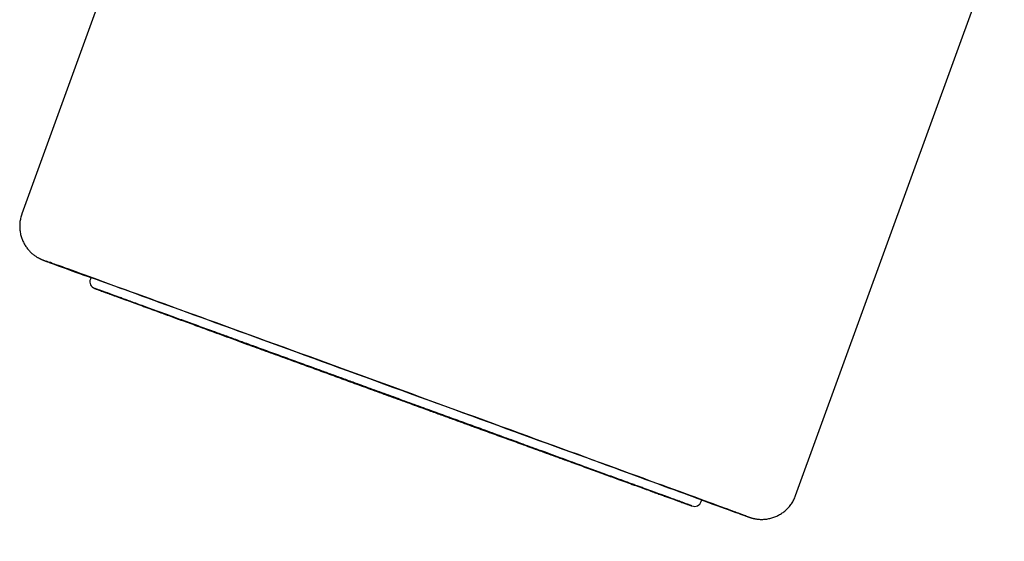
# Model space of a CAD drawing. Header units: millimetres. Extents: x 8 to 761, y 12 to 869.
# Tile 16 of 34: x 28 to 55, y 753 to 768. Entities that reach past the tile are written whole.
import ezdxf

# ---------------------------------------------------------------- set-up
doc = ezdxf.new("R2010")
doc.units = ezdxf.units.MM

msp = doc.modelspace()

# ---------------------------------------------------------------- linework, layer by layer
at = {"color": 7, "linetype": 'Continuous', "lineweight": 30}
for p, q in [((33.046, 777.577), (27.575, 762.542)), ((49, 754.745), (54.472, 769.781)), ((29.489, 760.784), (29.471, 760.734)), ((33.163, 759.183), (33.162, 759.178)), ((35.982, 758.156), (35.981, 758.153)), ((39.74, 756.785), (39.741, 756.788)), ((42.559, 755.759), (42.561, 755.764)), ((46.386, 754.579), (46.404, 754.629))]:
    msp.add_line(p, q, dxfattribs=at)
at = {"color": 7, "linetype": 'Continuous', "lineweight": 30, "flags": 128}
for points in [[(47.63, 754.181), (47.62, 754.185), (47.58, 754.199), (47.534, 754.216), (47.481, 754.236), (47.422, 754.258), (47.356, 754.282), (47.284, 754.308), (47.205, 754.337), (47.12, 754.368), (47.029, 754.402), (46.931, 754.437), (46.827, 754.475), (46.718, 754.515), (46.602, 754.558), (46.48, 754.602), (46.353, 754.649), (46.219, 754.698), (46.08, 754.748), (45.936, 754.801), (45.786, 754.856), (45.63, 754.913), (45.469, 754.971), (45.304, 755.032), (45.133, 755.094), (44.957, 755.158), (44.776, 755.224), (44.591, 755.292), (44.401, 755.361), (44.207, 755.432), (44.008, 755.504), (43.805, 755.578), (43.599, 755.653), (43.388, 755.73), (43.174, 755.808), (42.956, 755.888), (42.734, 755.968), (42.51, 756.05), (42.282, 756.133), (42.051, 756.217), (41.818, 756.302), (41.581, 756.388), (41.343, 756.475), (41.102, 756.563), (40.858, 756.652), (40.613, 756.741), (40.366, 756.831), (40.117, 756.921), (39.867, 757.012), (39.616, 757.104), (39.363, 757.196), (39.11, 757.288), (38.855, 757.381), (38.6, 757.474), (38.345, 757.567), (38.089, 757.66), (37.833, 757.753), (37.577, 757.846), (37.322, 757.939), (37.067, 758.032), (36.812, 758.124), (36.558, 758.217), (36.306, 758.309), (36.054, 758.4), (35.804, 758.491), (35.555, 758.582), (35.308, 758.672), (35.062, 758.761), (34.819, 758.849), (34.577, 758.937), (34.338, 759.024), (34.102, 759.11), (33.868, 759.195), (33.637, 759.279), (33.409, 759.362), (33.184, 759.444), (32.962, 759.524), (32.744, 759.604), (32.529, 759.682), (32.318, 759.758), (32.11, 759.834), (31.907, 759.907), (31.708, 759.98), (31.513, 760.05), (31.323, 760.12), (31.137, 760.187), (30.956, 760.253), (30.779, 760.317), (30.608, 760.379), (30.441, 760.44), (30.28, 760.498), (30.124, 760.555), (29.973, 760.609), (29.828, 760.662), (29.688, 760.713), (29.554, 760.761), (29.426, 760.808), (29.304, 760.852), (29.187, 760.894), (29.077, 760.934), (28.972, 760.972), (28.874, 761.008), (28.782, 761.041), (28.696, 761.072), (28.617, 761.101), (28.544, 761.127), (28.477, 761.151), (28.417, 761.173), (28.363, 761.192), (28.316, 761.209), (28.276, 761.223), (28.245, 761.234)], [(28.328, 761.202), (28.357, 761.191), (28.41, 761.172), (28.47, 761.15), (28.535, 761.126), (28.608, 761.099), (28.686, 761.07), (28.771, 761.039), (28.863, 761.006), (28.96, 760.97), (29.064, 760.932), (29.174, 760.892), (29.29, 760.85), (29.411, 760.805), (29.487, 760.778)], [(29.487, 760.778), (29.406, 760.808), (29.306, 760.844), (29.212, 760.879), (29.124, 760.911), (29.042, 760.941), (28.967, 760.969), (28.897, 760.994), (28.834, 761.017), (28.777, 761.038), (28.726, 761.057), (28.682, 761.073), (28.644, 761.087), (28.612, 761.099), (28.587, 761.109), (28.568, 761.116), (28.555, 761.12), (28.549, 761.123), (28.549, 761.123), (28.556, 761.121), (28.57, 761.116), (28.589, 761.109), (28.615, 761.1), (28.648, 761.088), (28.687, 761.074), (28.732, 761.058), (28.783, 761.039), (28.841, 761.019), (28.905, 760.995), (28.976, 760.97), (29.052, 760.942), (29.134, 760.913), (29.223, 760.881), (29.317, 760.846), (29.418, 760.81), (29.524, 760.772), (29.636, 760.731), (29.754, 760.688), (29.877, 760.644), (30.006, 760.597), (30.14, 760.548), (30.28, 760.498), (30.425, 760.445), (30.575, 760.391), (30.73, 760.334), (30.89, 760.276), (31.055, 760.216), (31.225, 760.155), (31.399, 760.092), (31.578, 760.027), (31.761, 759.96), (31.948, 759.892), (32.139, 759.823), (32.335, 759.752), (32.534, 759.679), (32.737, 759.606), (32.944, 759.53), (33.154, 759.454), (33.367, 759.377), (33.583, 759.298), (33.803, 759.218), (34.025, 759.138), (34.25, 759.056), (34.477, 758.973), (34.707, 758.89), (34.939, 758.805), (35.173, 758.72), (35.409, 758.634), (35.647, 758.548), (35.886, 758.461), (36.127, 758.373), (36.369, 758.285), (36.612, 758.197), (36.856, 758.108), (37.1, 758.019), (37.346, 757.93), (37.591, 757.84), (37.837, 757.751), (38.083, 757.661), (38.329, 757.572), (38.575, 757.483), (38.82, 757.393), (39.065, 757.304), (39.309, 757.216), (39.552, 757.127), (39.793, 757.039), (40.034, 756.951), (40.273, 756.864), (40.511, 756.778), (40.746, 756.692), (40.98, 756.607), (41.212, 756.523), (41.441, 756.439), (41.669, 756.356), (41.893, 756.274), (42.115, 756.194), (42.334, 756.114), (42.55, 756.035), (42.763, 755.958), (42.973, 755.881), (43.179, 755.806), (43.381, 755.732), (43.58, 755.66), (43.775, 755.589), (43.966, 755.519), (44.153, 755.451), (44.335, 755.384), (44.513, 755.319), (44.687, 755.256), (44.856, 755.194), (45.021, 755.134), (45.18, 755.076), (45.335, 755.02), (45.484, 754.965), (45.628, 754.913), (45.767, 754.862), (45.901, 754.813), (46.029, 754.766), (46.152, 754.721), (46.269, 754.679), (46.38, 754.638), (46.486, 754.599), (46.586, 754.563), (46.679, 754.529), (46.767, 754.496), (46.849, 754.467), (46.925, 754.439), (46.994, 754.413), (47.057, 754.39), (47.114, 754.369), (47.165, 754.35), (47.21, 754.334), (47.248, 754.32), (47.279, 754.308), (47.305, 754.299), (47.324, 754.292), (47.336, 754.287), (47.342, 754.285), (47.342, 754.285), (47.335, 754.287), (47.322, 754.291), (47.302, 754.298), (47.276, 754.308), (47.244, 754.319), (47.205, 754.333), (47.159, 754.349), (47.108, 754.368), (47.05, 754.389), (46.986, 754.412), (46.916, 754.437), (46.839, 754.465), (46.757, 754.495), (46.668, 754.527), (46.574, 754.561), (46.474, 754.597), (46.402, 754.623)], [(38.161, 757.352), (37.952, 757.429), (37.743, 757.505), (37.534, 757.581), (37.325, 757.657), (37.117, 757.733), (36.909, 757.808), (36.702, 757.884), (36.495, 757.959), (36.29, 758.034), (36.085, 758.108), (35.882, 758.182), (35.68, 758.256), (35.48, 758.329), (35.281, 758.401), (35.084, 758.473), (34.889, 758.544), (34.696, 758.614), (34.505, 758.684), (34.316, 758.752), (34.13, 758.82), (33.946, 758.887), (33.765, 758.953), (33.587, 759.018), (33.412, 759.082), (33.24, 759.144), (33.071, 759.206), (32.905, 759.266), (32.743, 759.326), (32.584, 759.384), (32.429, 759.44), (32.278, 759.495), (32.13, 759.549), (31.986, 759.602), (31.847, 759.653), (31.711, 759.702), (31.58, 759.75), (31.453, 759.796), (31.33, 759.841), (31.212, 759.884), (31.098, 759.926), (30.989, 759.966), (30.885, 760.004), (30.785, 760.04), (30.691, 760.075), (30.601, 760.107), (30.516, 760.138), (30.437, 760.168), (30.362, 760.195), (30.292, 760.22), (30.228, 760.244), (30.169, 760.266), (30.115, 760.285), (30.067, 760.303), (30.024, 760.319), (29.986, 760.333), (29.953, 760.345), (29.926, 760.355), (29.905, 760.363), (29.889, 760.369), (29.878, 760.373), (29.873, 760.375), (29.873, 760.375), (29.879, 760.373), (29.89, 760.369), (29.907, 760.363), (29.929, 760.355), (29.957, 760.345), (29.99, 760.334), (30.028, 760.32), (30.072, 760.304), (30.121, 760.286), (30.176, 760.267), (30.236, 760.245), (30.3, 760.222), (30.371, 760.196), (30.446, 760.169), (30.526, 760.14), (30.612, 760.109), (30.702, 760.076), (30.797, 760.042), (30.897, 760.006), (31.002, 759.968), (31.111, 759.928), (31.226, 759.887), (31.344, 759.844), (31.468, 759.799), (31.595, 759.753), (31.727, 759.705), (31.863, 759.655), (32.003, 759.605), (32.147, 759.552), (32.295, 759.498), (32.447, 759.443), (32.603, 759.387), (32.762, 759.329), (32.925, 759.27), (33.091, 759.21), (33.26, 759.148), (33.433, 759.085), (33.608, 759.022), (33.787, 758.957), (33.968, 758.891), (34.152, 758.824), (34.339, 758.756), (34.527, 758.688), (34.719, 758.618), (34.912, 758.548), (35.107, 758.477), (35.304, 758.405), (35.503, 758.333), (35.704, 758.26), (35.906, 758.186), (36.109, 758.112), (36.314, 758.038), (36.52, 757.963), (36.726, 757.888), (36.934, 757.813), (37.142, 757.737), (37.35, 757.661), (37.559, 757.585), (37.768, 757.509), (37.977, 757.433), (38.186, 757.357), (38.395, 757.281), (38.603, 757.205), (38.811, 757.129), (39.019, 757.054), (39.225, 756.979), (39.431, 756.904), (39.635, 756.829), (39.838, 756.755), (40.04, 756.682), (40.241, 756.609), (40.44, 756.537), (40.637, 756.465), (40.832, 756.394), (41.025, 756.323), (41.216, 756.254), (41.404, 756.185), (41.59, 756.117), (41.774, 756.05), (41.955, 755.985), (42.133, 755.92), (42.308, 755.856), (42.48, 755.793), (42.649, 755.731), (42.815, 755.671), (42.977, 755.612), (43.136, 755.554), (43.291, 755.497), (43.443, 755.442), (43.59, 755.388), (43.734, 755.336), (43.874, 755.285), (44.009, 755.235), (44.141, 755.188), (44.268, 755.141), (44.39, 755.096), (44.509, 755.053), (44.622, 755.012), (44.731, 754.972), (44.835, 754.934), (44.935, 754.898), (45.03, 754.863), (45.119, 754.83), (45.204, 754.799), (45.284, 754.77), (45.358, 754.743), (45.428, 754.717), (45.492, 754.694), (45.551, 754.672), (45.605, 754.652), (45.654, 754.634), (45.697, 754.619), (45.735, 754.605), (45.767, 754.593), (45.794, 754.583), (45.815, 754.575), (45.832, 754.569), (45.842, 754.565), (45.847, 754.563), (45.847, 754.562), (45.841, 754.564), (45.83, 754.568), (45.813, 754.574), (45.791, 754.582), (45.763, 754.592), (45.73, 754.604), (45.692, 754.618), (45.648, 754.633), (45.599, 754.651), (45.545, 754.671), (45.485, 754.692), (45.42, 754.716), (45.35, 754.741), (45.275, 754.768), (45.194, 754.797), (45.109, 754.828), (45.019, 754.861), (44.923, 754.896), (44.823, 754.932), (44.718, 754.97), (44.609, 755.009), (44.495, 755.051), (44.376, 755.094), (44.253, 755.139), (44.125, 755.185), (43.993, 755.233), (43.857, 755.282), (43.717, 755.333), (43.573, 755.385), (43.425, 755.439), (43.273, 755.494), (43.117, 755.551), (42.958, 755.609), (42.796, 755.668), (42.629, 755.728), (42.46, 755.79), (42.288, 755.852), (42.112, 755.916), (41.934, 755.981), (41.752, 756.047), (41.568, 756.114), (41.382, 756.181), (41.193, 756.25), (41.002, 756.319), (40.808, 756.39), (40.613, 756.461), (40.416, 756.532), (40.217, 756.605), (40.016, 756.678), (39.814, 756.751), (39.611, 756.825), (39.406, 756.9), (39.201, 756.974), (38.994, 757.05), (38.787, 757.125), (38.579, 757.201), (38.37, 757.276), (38.161, 757.352)], [(38.037, 757.4), (37.9, 757.45), (37.763, 757.5), (37.626, 757.55), (37.489, 757.6), (37.352, 757.65), (37.216, 757.699), (37.08, 757.749), (36.945, 757.798), (36.811, 757.847), (36.677, 757.895), (36.545, 757.944), (36.414, 757.991), (36.284, 758.039), (36.155, 758.086), (36.028, 758.132), (35.902, 758.178), (35.778, 758.223), (35.656, 758.267), (35.536, 758.311), (35.417, 758.354), (35.301, 758.397), (35.187, 758.438), (35.075, 758.479), (34.966, 758.519), (34.859, 758.558), (34.755, 758.596), (34.653, 758.633), (34.554, 758.669), (34.458, 758.704), (34.365, 758.738), (34.274, 758.771), (34.187, 758.803), (34.103, 758.834), (34.022, 758.863), (33.945, 758.891), (33.87, 758.918), (33.8, 758.944), (33.732, 758.969), (33.668, 758.992), (33.608, 759.014), (33.552, 759.035), (33.499, 759.054), (33.449, 759.072), (33.404, 759.089), (33.362, 759.104), (33.325, 759.118), (33.291, 759.131), (33.261, 759.142), (33.235, 759.151), (33.212, 759.159), (33.194, 759.166), (33.18, 759.171), (33.17, 759.175), (33.164, 759.178), (33.162, 759.178), (33.163, 759.178), (33.169, 759.176), (33.179, 759.172), (33.193, 759.167), (33.211, 759.161), (33.233, 759.153), (33.258, 759.144), (33.288, 759.133), (33.322, 759.121), (33.359, 759.108), (33.401, 759.093), (33.446, 759.076), (33.495, 759.059), (33.547, 759.04), (33.604, 759.019), (33.663, 758.998), (33.727, 758.975), (33.794, 758.95), (33.865, 758.925), (33.939, 758.898), (34.016, 758.87), (34.096, 758.841), (34.18, 758.81), (34.267, 758.779), (34.357, 758.746), (34.45, 758.712), (34.546, 758.677), (34.645, 758.642), (34.746, 758.605), (34.85, 758.567), (34.957, 758.528), (35.066, 758.489), (35.178, 758.448), (35.292, 758.407), (35.408, 758.364), (35.526, 758.322), (35.646, 758.278), (35.768, 758.234), (35.892, 758.189), (36.017, 758.143), (36.145, 758.097), (36.273, 758.05), (36.403, 758.003), (36.534, 757.955), (36.666, 757.907), (36.8, 757.858), (36.934, 757.81), (37.069, 757.761), (37.205, 757.711), (37.341, 757.662), (37.477, 757.612), (37.614, 757.562), (37.752, 757.512), (37.889, 757.462), (38.026, 757.412), (38.163, 757.362), (38.3, 757.313), (38.437, 757.263), (38.573, 757.213), (38.708, 757.164), (38.843, 757.115), (38.977, 757.066), (39.11, 757.018), (39.241, 756.97), (39.372, 756.922), (39.501, 756.875), (39.629, 756.829), (39.756, 756.783), (39.881, 756.737), (40.004, 756.692), (40.125, 756.648), (40.244, 756.605), (40.362, 756.562), (40.477, 756.52), (40.59, 756.479), (40.7, 756.438), (40.808, 756.399), (40.914, 756.361), (41.017, 756.323), (41.117, 756.286), (41.215, 756.251), (41.31, 756.216), (41.401, 756.183), (41.49, 756.15), (41.576, 756.119), (41.658, 756.089), (41.737, 756.06), (41.813, 756.032), (41.886, 756.006), (41.955, 755.981), (42.02, 755.957), (42.083, 755.934), (42.141, 755.913), (42.196, 755.893), (42.247, 755.874), (42.294, 755.857), (42.338, 755.841), (42.377, 755.826), (42.413, 755.813), (42.445, 755.801), (42.473, 755.791), (42.497, 755.782), (42.517, 755.775), (42.534, 755.769), (42.546, 755.764), (42.554, 755.761), (42.558, 755.759), (42.558, 755.759), (42.555, 755.76), (42.547, 755.763), (42.535, 755.767), (42.519, 755.773), (42.499, 755.78), (42.475, 755.789), (42.448, 755.799), (42.416, 755.81), (42.38, 755.823), (42.341, 755.837), (42.298, 755.853), (42.251, 755.87), (42.2, 755.888), (42.146, 755.908), (42.087, 755.929), (42.026, 755.951), (41.96, 755.975), (41.892, 756), (41.819, 756.026), (41.744, 756.053), (41.665, 756.082), (41.583, 756.112), (41.497, 756.143), (41.409, 756.175), (41.317, 756.208), (41.223, 756.242), (41.125, 756.278), (41.025, 756.314), (40.922, 756.351), (40.817, 756.39), (40.709, 756.429), (40.599, 756.469), (40.486, 756.51), (40.371, 756.552), (40.254, 756.594), (40.135, 756.638), (40.014, 756.682), (39.891, 756.726), (39.766, 756.772), (39.64, 756.818), (39.512, 756.864), (39.383, 756.911), (39.252, 756.959), (39.12, 757.006), (38.987, 757.055), (38.854, 757.103), (38.719, 757.152), (38.584, 757.202), (38.448, 757.251), (38.311, 757.301), (38.174, 757.35), (38.037, 757.4)], [(38.03, 757.403), (37.895, 757.452), (37.76, 757.501), (37.626, 757.55), (37.491, 757.599), (37.357, 757.648), (37.223, 757.697), (37.089, 757.746), (36.957, 757.794), (36.825, 757.842), (36.694, 757.889), (36.564, 757.937), (36.436, 757.984), (36.308, 758.03), (36.182, 758.076), (36.058, 758.121), (35.935, 758.166), (35.814, 758.21), (35.694, 758.254), (35.577, 758.296), (35.462, 758.338), (35.348, 758.38), (35.237, 758.42), (35.129, 758.46), (35.023, 758.498), (34.919, 758.536), (34.818, 758.573), (34.72, 758.609), (34.624, 758.644), (34.532, 758.677), (34.442, 758.71), (34.356, 758.742), (34.272, 758.772), (34.192, 758.801), (34.115, 758.829), (34.042, 758.856), (33.972, 758.882), (33.905, 758.906), (33.842, 758.929), (33.782, 758.951), (33.726, 758.971), (33.674, 758.99), (33.626, 759.008), (33.581, 759.025), (33.541, 759.039), (33.504, 759.053), (33.471, 759.065), (33.441, 759.076), (33.416, 759.085), (33.395, 759.093), (33.378, 759.099), (33.365, 759.104), (33.356, 759.108), (33.351, 759.11), (33.35, 759.11), (33.353, 759.109), (33.36, 759.107), (33.371, 759.103), (33.386, 759.097), (33.405, 759.091), (33.428, 759.082), (33.455, 759.073), (33.486, 759.061), (33.521, 759.049), (33.56, 759.035), (33.602, 759.019), (33.649, 759.003), (33.699, 758.984), (33.753, 758.965), (33.81, 758.944), (33.872, 758.922), (33.936, 758.898), (34.005, 758.874), (34.076, 758.848), (34.152, 758.82), (34.23, 758.792), (34.312, 758.762), (34.397, 758.731), (34.485, 758.7), (34.576, 758.666), (34.67, 758.632), (34.766, 758.597), (34.866, 758.561), (34.968, 758.524), (35.073, 758.486), (35.181, 758.447), (35.29, 758.407), (35.402, 758.366), (35.517, 758.325), (35.633, 758.282), (35.751, 758.239), (35.871, 758.196), (35.993, 758.151), (36.117, 758.106), (36.242, 758.061), (36.369, 758.015), (36.497, 757.968), (36.626, 757.921), (36.757, 757.874), (36.888, 757.826), (37.02, 757.778), (37.153, 757.73), (37.287, 757.681), (37.421, 757.632), (37.555, 757.583), (37.69, 757.534), (37.825, 757.485), (37.96, 757.436), (38.095, 757.387), (38.23, 757.338), (38.364, 757.289), (38.498, 757.241), (38.631, 757.192), (38.764, 757.144), (38.895, 757.096), (39.026, 757.048), (39.156, 757.001), (39.285, 756.954), (39.412, 756.908), (39.538, 756.862), (39.663, 756.816), (39.786, 756.772), (39.907, 756.727), (40.026, 756.684), (40.143, 756.641), (40.259, 756.599), (40.372, 756.558), (40.483, 756.517), (40.592, 756.478), (40.698, 756.439), (40.801, 756.401), (40.902, 756.365), (41.001, 756.329), (41.096, 756.294), (41.189, 756.26), (41.278, 756.227), (41.365, 756.196), (41.448, 756.165), (41.528, 756.136), (41.605, 756.108), (41.679, 756.081), (41.749, 756.056), (41.815, 756.031), (41.879, 756.008), (41.938, 755.987), (41.994, 755.966), (42.046, 755.947), (42.094, 755.929), (42.139, 755.913), (42.18, 755.898), (42.217, 755.884), (42.25, 755.872), (42.279, 755.862), (42.304, 755.852), (42.325, 755.845), (42.342, 755.838), (42.355, 755.833), (42.365, 755.83), (42.37, 755.828), (42.371, 755.827), (42.368, 755.828), (42.361, 755.831), (42.35, 755.835), (42.335, 755.84), (42.316, 755.847), (42.292, 755.855), (42.265, 755.865), (42.234, 755.876), (42.2, 755.889), (42.161, 755.903), (42.118, 755.918), (42.072, 755.935), (42.022, 755.953), (41.968, 755.973), (41.91, 755.993), (41.849, 756.016), (41.784, 756.039), (41.716, 756.064), (41.644, 756.09), (41.569, 756.117), (41.49, 756.146), (41.409, 756.175), (41.324, 756.206), (41.236, 756.238), (41.145, 756.271), (41.051, 756.305), (40.954, 756.34), (40.854, 756.376), (40.752, 756.414), (40.647, 756.452), (40.54, 756.491), (40.43, 756.531), (40.318, 756.571), (40.204, 756.613), (40.087, 756.655), (39.969, 756.698), (39.849, 756.742), (39.727, 756.786), (39.603, 756.831), (39.478, 756.877), (39.351, 756.923), (39.223, 756.969), (39.094, 757.016), (38.964, 757.064), (38.832, 757.111), (38.7, 757.159), (38.567, 757.208), (38.434, 757.256), (38.3, 757.305), (38.165, 757.354), (38.03, 757.403)], [(37.931, 757.441), (37.844, 757.473), (37.757, 757.505), (37.671, 757.536), (37.585, 757.567), (37.499, 757.599), (37.414, 757.629), (37.331, 757.66), (37.248, 757.69), (37.166, 757.72), (37.086, 757.749), (37.008, 757.777), (36.932, 757.805), (36.857, 757.832), (36.785, 757.859), (36.715, 757.884), (36.647, 757.909), (36.582, 757.933), (36.52, 757.955), (36.461, 757.977), (36.404, 757.998), (36.351, 758.017), (36.301, 758.035), (36.254, 758.052), (36.211, 758.068), (36.171, 758.083), (36.135, 758.096), (36.102, 758.108), (36.073, 758.119), (36.048, 758.128), (36.027, 758.135), (36.01, 758.142), (35.997, 758.147), (35.987, 758.15), (35.982, 758.152), (35.981, 758.153), (35.984, 758.152), (35.99, 758.149), (36.001, 758.145), (36.016, 758.14), (36.034, 758.133), (36.057, 758.125), (36.083, 758.116), (36.113, 758.105), (36.147, 758.093), (36.185, 758.079), (36.226, 758.064), (36.271, 758.048), (36.319, 758.031), (36.37, 758.012), (36.425, 757.992), (36.482, 757.971), (36.543, 757.949), (36.606, 757.926), (36.672, 757.902), (36.74, 757.877), (36.811, 757.852), (36.884, 757.825), (36.96, 757.798), (37.037, 757.77), (37.116, 757.741), (37.196, 757.712), (37.278, 757.682), (37.361, 757.652), (37.445, 757.621), (37.531, 757.59), (37.616, 757.559), (37.703, 757.528), (37.789, 757.496), (37.876, 757.465), (37.963, 757.433), (38.049, 757.401), (38.136, 757.37), (38.221, 757.339), (38.306, 757.308), (38.39, 757.278), (38.473, 757.247), (38.554, 757.218), (38.634, 757.189), (38.712, 757.16), (38.789, 757.132), (38.863, 757.105), (38.935, 757.079), (39.006, 757.053), (39.073, 757.029), (39.138, 757.005), (39.2, 756.982), (39.26, 756.961), (39.316, 756.94), (39.37, 756.92), (39.42, 756.902), (39.466, 756.885), (39.51, 756.869), (39.55, 756.855), (39.586, 756.841), (39.618, 756.83), (39.647, 756.819), (39.672, 756.81), (39.693, 756.802), (39.711, 756.796), (39.724, 756.791), (39.733, 756.787), (39.738, 756.785), (39.74, 756.785), (39.737, 756.786), (39.73, 756.788), (39.719, 756.792), (39.705, 756.797), (39.686, 756.804), (39.663, 756.812), (39.637, 756.822), (39.607, 756.833), (39.573, 756.845), (39.535, 756.858), (39.494, 756.873), (39.45, 756.89), (39.402, 756.907), (39.35, 756.926), (39.296, 756.945), (39.238, 756.966), (39.178, 756.988), (39.115, 757.011), (39.049, 757.035), (38.98, 757.06), (38.909, 757.086), (38.836, 757.112), (38.761, 757.14), (38.684, 757.168), (38.605, 757.196), (38.524, 757.226), (38.442, 757.255), (38.359, 757.286), (38.275, 757.316), (38.19, 757.347), (38.104, 757.378), (38.018, 757.41), (37.931, 757.441)], [(37.924, 757.444), (37.842, 757.474), (37.759, 757.504), (37.677, 757.534), (37.596, 757.564), (37.514, 757.593), (37.434, 757.622), (37.355, 757.651), (37.277, 757.68), (37.2, 757.707), (37.125, 757.735), (37.052, 757.762), (36.981, 757.788), (36.911, 757.813), (36.844, 757.837), (36.78, 757.861), (36.718, 757.883), (36.658, 757.905), (36.602, 757.926), (36.548, 757.945), (36.498, 757.964), (36.451, 757.981), (36.407, 757.997), (36.366, 758.012), (36.329, 758.025), (36.296, 758.037), (36.267, 758.048), (36.241, 758.058), (36.219, 758.066), (36.201, 758.072), (36.187, 758.077), (36.177, 758.081), (36.171, 758.083), (36.169, 758.084), (36.171, 758.084), (36.177, 758.082), (36.186, 758.078), (36.2, 758.073), (36.218, 758.067), (36.24, 758.059), (36.265, 758.05), (36.295, 758.039), (36.328, 758.027), (36.364, 758.014), (36.405, 757.999), (36.448, 757.983), (36.495, 757.966), (36.546, 757.948), (36.599, 757.929), (36.655, 757.908), (36.715, 757.887), (36.777, 757.864), (36.841, 757.841), (36.908, 757.816), (36.977, 757.791), (37.049, 757.765), (37.122, 757.739), (37.197, 757.711), (37.273, 757.684), (37.351, 757.655), (37.43, 757.626), (37.511, 757.597), (37.592, 757.568), (37.673, 757.538), (37.755, 757.508), (37.838, 757.478), (37.92, 757.448), (38.002, 757.418), (38.084, 757.389), (38.165, 757.359), (38.246, 757.33), (38.326, 757.301), (38.404, 757.272), (38.482, 757.244), (38.558, 757.216), (38.632, 757.189), (38.704, 757.163), (38.775, 757.137), (38.843, 757.112), (38.909, 757.088), (38.972, 757.065), (39.033, 757.043), (39.091, 757.022), (39.146, 757.002), (39.198, 756.983), (39.247, 756.965), (39.292, 756.948), (39.334, 756.933), (39.373, 756.919), (39.408, 756.906), (39.439, 756.895), (39.467, 756.885), (39.491, 756.876), (39.511, 756.868), (39.527, 756.863), (39.539, 756.858), (39.547, 756.855), (39.551, 756.853), (39.551, 756.853), (39.547, 756.855), (39.539, 756.858), (39.528, 756.862), (39.512, 756.868), (39.492, 756.875), (39.468, 756.883), (39.441, 756.893), (39.41, 756.904), (39.375, 756.917), (39.336, 756.931), (39.294, 756.946), (39.249, 756.963), (39.2, 756.98), (39.148, 756.999), (39.093, 757.019), (39.036, 757.04), (38.975, 757.062), (38.912, 757.085), (38.846, 757.109), (38.778, 757.134), (38.708, 757.159), (38.635, 757.185), (38.561, 757.212), (38.485, 757.24), (38.408, 757.268), (38.33, 757.297), (38.25, 757.326), (38.169, 757.355), (38.088, 757.384), (38.006, 757.414), (37.924, 757.444)], [(46.402, 754.623), (46.465, 754.6), (46.588, 754.555), (46.704, 754.513), (46.815, 754.473), (46.919, 754.435), (47.017, 754.4), (47.109, 754.366), (47.195, 754.335), (47.275, 754.307), (47.348, 754.28), (47.414, 754.256), (47.474, 754.235), (47.528, 754.215), (47.533, 754.213)]]:
    msp.add_lwpolyline(points, dxfattribs=at)
at = {"color": 7, "linetype": 'Continuous', "lineweight": 30}
for centre, start, end in [((29.659, 760.666), 160.0048, 250.0048), ((46.198, 754.648), 250.0041, 340.0047)]:
    msp.add_arc(centre, 0.2, start, end, dxfattribs=at)
for points, knots in [([(262.653, 753.481), (262.652, 753.709), (262.652, 754.03), (262.648, 754.504), (262.644, 754.908), (262.637, 755.392), (262.628, 755.901), (262.615, 756.435), (262.6, 756.987), (262.581, 757.553), (262.559, 758.13), (262.534, 758.717), (262.506, 759.311), (262.474, 759.91), (262.438, 760.516), (262.4, 761.125), (262.357, 761.738), (262.311, 762.355), (262.262, 762.974), (262.209, 763.595), (262.152, 764.219), (262.092, 764.844), (262.028, 765.471), (261.961, 766.1), (261.89, 766.729), (261.815, 767.36), (261.737, 767.991), (261.655, 768.624), (261.57, 769.257), (261.48, 769.89), (261.388, 770.524), (261.291, 771.159), (261.191, 771.793), (261.087, 772.428), (260.98, 773.063), (260.868, 773.698), (260.754, 774.333), (260.635, 774.969), (260.513, 775.604), (260.387, 776.238), (260.258, 776.873), (260.125, 777.507), (259.988, 778.141), (259.847, 778.775), (259.703, 779.409), (259.555, 780.041), (259.404, 780.674), (259.249, 781.306), (259.09, 781.937), (258.928, 782.568), (258.762, 783.198), (258.592, 783.828), (258.419, 784.457), (258.242, 785.085), (258.062, 785.713), (257.878, 786.339), (257.69, 786.965), (257.499, 787.59), (257.304, 788.215), (257.105, 788.838), (256.903, 789.46), (256.697, 790.082), (256.488, 790.702), (256.275, 791.322), (256.058, 791.94), (255.838, 792.557), (255.615, 793.174), (255.387, 793.789), (255.157, 794.403), (254.922, 795.016), (254.685, 795.627), (254.443, 796.238), (254.198, 796.847), (253.95, 797.455), (253.698, 798.062), (253.443, 798.667), (253.184, 799.271), (252.921, 799.874), (252.655, 800.475), (252.386, 801.075), (252.113, 801.673), (251.837, 802.27), (251.557, 802.866), (251.274, 803.46), (250.988, 804.052), (250.698, 804.643), (250.404, 805.233), (250.107, 805.821), (249.807, 806.407), (249.504, 806.991), (249.197, 807.574), (248.886, 808.156), (248.573, 808.735), (248.255, 809.313), (247.935, 809.889), (247.611, 810.463), (247.284, 811.036), (246.954, 811.607), (246.62, 812.176), (246.283, 812.743), (245.943, 813.308), (245.6, 813.871), (245.253, 814.433), (244.903, 814.992), (244.55, 815.55), (244.194, 816.105), (243.834, 816.659), (243.471, 817.21), (243.105, 817.76), (242.736, 818.308), (242.364, 818.853), (241.988, 819.396), (241.61, 819.938), (241.228, 820.477), (240.843, 821.014), (240.455, 821.549), (240.064, 822.081), (239.67, 822.612), (239.272, 823.14), (238.872, 823.666), (238.469, 824.19), (238.063, 824.712), (237.653, 825.231), (237.241, 825.748), (236.825, 826.262), (236.407, 826.775), (235.986, 827.284), (235.562, 827.792), (235.135, 828.297), (234.704, 828.8), (234.271, 829.3), (233.836, 829.798), (233.397, 830.293), (232.955, 830.786), (232.511, 831.276), (232.063, 831.764), (231.613, 832.249), (231.16, 832.732), (230.705, 833.212), (230.246, 833.69), (229.785, 834.165), (229.321, 834.637), (228.854, 835.107), (228.385, 835.574), (227.913, 836.038), (227.438, 836.5), (226.96, 836.959), (226.48, 837.415), (225.997, 837.869), (225.512, 838.32), (225.024, 838.768), (224.533, 839.213), (224.04, 839.656), (223.544, 840.095), (223.046, 840.532), (222.545, 840.966), (222.042, 841.397), (221.536, 841.825), (221.028, 842.251), (220.517, 842.673), (220.004, 843.093), (219.488, 843.509), (218.97, 843.923), (218.449, 844.334), (217.927, 844.742), (217.401, 845.146), (216.874, 845.548), (216.344, 845.947), (215.812, 846.343), (215.277, 846.735), (214.741, 847.125), (214.202, 847.511), (213.66, 847.895), (213.117, 848.275), (212.571, 848.652), (212.023, 849.027), (211.473, 849.398), (210.921, 849.765), (210.367, 850.13), (209.811, 850.492), (209.252, 850.85), (208.692, 851.205), (208.129, 851.557), (207.564, 851.906), (206.998, 852.251), (206.429, 852.593), (205.858, 852.932), (205.286, 853.268), (204.711, 853.601), (204.134, 853.93), (203.556, 854.255), (202.976, 854.578), (202.394, 854.897), (201.81, 855.213), (201.224, 855.525), (200.636, 855.835), (200.047, 856.14), (199.455, 856.443), (198.862, 856.742), (198.268, 857.037), (197.671, 857.329), (197.073, 857.618), (196.473, 857.903), (195.872, 858.185), (195.269, 858.464), (194.664, 858.739), (194.058, 859.01), (193.45, 859.278), (192.84, 859.542), (192.23, 859.803), (191.617, 860.061), (191.003, 860.315), (190.388, 860.565), (189.771, 860.812), (189.152, 861.056), (188.533, 861.295), (187.911, 861.532), (187.289, 861.764), (186.665, 861.993), (186.04, 862.219), (185.413, 862.441), (184.786, 862.659), (184.156, 862.874), (183.526, 863.085), (182.895, 863.293), (182.262, 863.496), (181.628, 863.697), (180.993, 863.893), (180.356, 864.086), (179.719, 864.275), (179.081, 864.461), (178.441, 864.643), (177.8, 864.821), (177.159, 864.995), (176.516, 865.166), (175.872, 865.333), (175.228, 865.497), (174.582, 865.657), (173.936, 865.813), (173.288, 865.965), (172.64, 866.114), (171.991, 866.258), (171.341, 866.4), (170.69, 866.537), (170.038, 866.671), (169.386, 866.8), (168.732, 866.926), (168.078, 867.049), (167.424, 867.167), (166.768, 867.282), (166.112, 867.393), (165.456, 867.501), (164.798, 867.604), (164.14, 867.704), (163.482, 867.8), (162.823, 867.892), (162.163, 867.98), (161.503, 868.065), (160.842, 868.145), (160.181, 868.222), (159.52, 868.295), (158.858, 868.365), (158.195, 868.43), (157.533, 868.492), (156.869, 868.55), (156.206, 868.604), (155.542, 868.654), (154.878, 868.7), (154.214, 868.743), (153.549, 868.781), (152.884, 868.816), (152.219, 868.847), (151.554, 868.874), (150.888, 868.898), (150.222, 868.917), (149.557, 868.933), (148.891, 868.945), (148.225, 868.953), (147.559, 868.957), (146.893, 868.957), (146.227, 868.954), (145.561, 868.947), (144.895, 868.935), (144.229, 868.92), (143.563, 868.901), (142.897, 868.879), (142.232, 868.852), (141.566, 868.822), (140.901, 868.788), (140.236, 868.75), (139.571, 868.708), (138.906, 868.662), (138.242, 868.612), (137.577, 868.559), (136.914, 868.502), (136.25, 868.441), (135.587, 868.376), (134.924, 868.307), (134.261, 868.234), (133.599, 868.158), (132.938, 868.078), (132.277, 867.994), (131.616, 867.906), (130.956, 867.814), (130.296, 867.719), (129.637, 867.619), (128.978, 867.516), (128.32, 867.409), (127.663, 867.299), (127.006, 867.184), (126.35, 867.066), (125.694, 866.944), (125.04, 866.818), (124.386, 866.688), (123.732, 866.555), (123.08, 866.418), (122.428, 866.277), (121.777, 866.132), (121.127, 865.983), (120.477, 865.831), (119.829, 865.675), (119.181, 865.515), (118.535, 865.352), (117.889, 865.185), (117.244, 865.014), (116.601, 864.839), (115.958, 864.661), (115.316, 864.478), (114.675, 864.293), (114.036, 864.103), (113.397, 863.91), (112.76, 863.713), (112.123, 863.512), (111.488, 863.308), (110.854, 863.1), (110.221, 862.888), (109.59, 862.673), (108.959, 862.454), (108.33, 862.231), (107.702, 862.005), (107.075, 861.775), (106.45, 861.542), (105.826, 861.305), (105.204, 861.064), (104.582, 860.819), (103.963, 860.571), (103.344, 860.32), (102.727, 860.065), (102.112, 859.806), (101.498, 859.544), (100.885, 859.278), (100.274, 859.009), (99.665, 858.736), (99.057, 858.459), (98.451, 858.179), (97.846, 857.896), (97.243, 857.609), (96.642, 857.318), (96.042, 857.025), (95.444, 856.727), (94.848, 856.426), (94.253, 856.122), (93.66, 855.814), (93.069, 855.503), (92.48, 855.188), (91.892, 854.87), (91.306, 854.549), (90.723, 854.224), (90.141, 853.895), (89.56, 853.564), (88.982, 853.229), (88.406, 852.89), (87.832, 852.549), (87.259, 852.204), (86.689, 851.855), (86.12, 851.504), (85.554, 851.149), (84.99, 850.79), (84.427, 850.429), (83.867, 850.064), (83.309, 849.696), (82.753, 849.325), (82.199, 848.95), (81.647, 848.572), (81.098, 848.191), (80.551, 847.807), (80.005, 847.42), (79.462, 847.029), (78.922, 846.636), (78.383, 846.239), (77.847, 845.839), (77.313, 845.436), (76.782, 845.03), (76.253, 844.62), (75.726, 844.208), (75.201, 843.793), (74.679, 843.374), (74.159, 842.953), (73.642, 842.528), (73.127, 842.1), (72.615, 841.67), (72.105, 841.236), (71.598, 840.8), (71.093, 840.36), (70.59, 839.918), (70.091, 839.472), (69.593, 839.024), (69.099, 838.573), (68.606, 838.119), (68.117, 837.662), (67.63, 837.202), (67.146, 836.74), (66.664, 836.274), (66.185, 835.806), (65.709, 835.335), (65.236, 834.861), (64.765, 834.384), (64.297, 833.905), (63.832, 833.423), (63.369, 832.938), (62.91, 832.45), (62.453, 831.96), (61.999, 831.467), (61.547, 830.971), (61.099, 830.473), (60.654, 829.972), (60.211, 829.469), (59.771, 828.962), (59.334, 828.454), (58.9, 827.943), (58.469, 827.429), (58.041, 826.912), (57.616, 826.393), (57.194, 825.872), (56.775, 825.348), (56.359, 824.822), (55.946, 824.293), (55.536, 823.762), (55.129, 823.228), (54.726, 822.692), (54.325, 822.154), (53.927, 821.613), (53.533, 821.07), (53.141, 820.524), (52.753, 819.976), (52.368, 819.426), (51.986, 818.874), (51.607, 818.319), (51.231, 817.762), (50.859, 817.203), (50.49, 816.641), (50.124, 816.078), (49.761, 815.512), (49.402, 814.944), (49.046, 814.374), (48.693, 813.802), (48.343, 813.227), (47.997, 812.651), (47.654, 812.072), (47.314, 811.492), (46.978, 810.909), (46.645, 810.324), (46.316, 809.738), (45.989, 809.149), (45.667, 808.558), (45.347, 807.966), (45.031, 807.371), (44.719, 806.775), (44.409, 806.176), (44.104, 805.576), (43.802, 804.974), (43.503, 804.37), (43.208, 803.764), (42.916, 803.156), (42.627, 802.547), (42.343, 801.935), (42.061, 801.322), (41.784, 800.707), (41.509, 800.091), (41.239, 799.473), (40.972, 798.853), (40.708, 798.231), (40.448, 797.608), (40.192, 796.983), (39.939, 796.356), (39.69, 795.728), (39.445, 795.098), (39.203, 794.467), (38.965, 793.833), (38.778, 793.332), (38.673, 793.04), (38.644, 792.961)], [0, 0, 0, 0, 0.002124, 0.00298, 0.004407, 0.005889, 0.00748, 0.009141, 0.010857, 0.012617, 0.014411, 0.016232, 0.018077, 0.019941, 0.021821, 0.023716, 0.025622, 0.027539, 0.029465, 0.0314, 0.033341, 0.03529, 0.037244, 0.039204, 0.041169, 0.043138, 0.045112, 0.047089, 0.04907, 0.051054, 0.05304, 0.05503, 0.057023, 0.059018, 0.061015, 0.063014, 0.065015, 0.067019, 0.069024, 0.07103, 0.073039, 0.075049, 0.07706, 0.079073, 0.081087, 0.083103, 0.085119, 0.087137, 0.089156, 0.091176, 0.093197, 0.095219, 0.097241, 0.099265, 0.10129, 0.103315, 0.105341, 0.107368, 0.109396, 0.111425, 0.113454, 0.115484, 0.117514, 0.119545, 0.121577, 0.123609, 0.125642, 0.127676, 0.12971, 0.131744, 0.133779, 0.135815, 0.13785, 0.139887, 0.141924, 0.143961, 0.145999, 0.148037, 0.150076, 0.152115, 0.154154, 0.156194, 0.158234, 0.160275, 0.162315, 0.164357, 0.166398, 0.16844, 0.170482, 0.172525, 0.174567, 0.176611, 0.178654, 0.180698, 0.182742, 0.184786, 0.186831, 0.188875, 0.19092, 0.192966, 0.195011, 0.197057, 0.199103, 0.20115, 0.203196, 0.205243, 0.20729, 0.209337, 0.211385, 0.213432, 0.21548, 0.217528, 0.219577, 0.221625, 0.223674, 0.225723, 0.227772, 0.229821, 0.231871, 0.23392, 0.23597, 0.23802, 0.24007, 0.242121, 0.244171, 0.246222, 0.248273, 0.250324, 0.252375, 0.254426, 0.256478, 0.25853, 0.260581, 0.262633, 0.264685, 0.266738, 0.26879, 0.270843, 0.272895, 0.274948, 0.277001, 0.279054, 0.281108, 0.283161, 0.285215, 0.287268, 0.289322, 0.291376, 0.29343, 0.295484, 0.297539, 0.299593, 0.301648, 0.303702, 0.305757, 0.307812, 0.309867, 0.311922, 0.313978, 0.316033, 0.318088, 0.320144, 0.3222, 0.324256, 0.326312, 0.328368, 0.330424, 0.33248, 0.334536, 0.336593, 0.338649, 0.340706, 0.342763, 0.34482, 0.346877, 0.348934, 0.350991, 0.353048, 0.355106, 0.357163, 0.359221, 0.361278, 0.363336, 0.365394, 0.367452, 0.36951, 0.371568, 0.373626, 0.375685, 0.377743, 0.379802, 0.38186, 0.383919, 0.385978, 0.388037, 0.390095, 0.392155, 0.394214, 0.396273, 0.398332, 0.400392, 0.402451, 0.40451, 0.40657, 0.40863, 0.41069, 0.412749, 0.414809, 0.416869, 0.41893, 0.42099, 0.42305, 0.42511, 0.427171, 0.429231, 0.431292, 0.433353, 0.435413, 0.437474, 0.439535, 0.441596, 0.443657, 0.445718, 0.447779, 0.449841, 0.451902, 0.453964, 0.456025, 0.458087, 0.460148, 0.46221, 0.464272, 0.466334, 0.468396, 0.470458, 0.47252, 0.474582, 0.476644, 0.478707, 0.480769, 0.482831, 0.484894, 0.486957, 0.489019, 0.491082, 0.493145, 0.495208, 0.497271, 0.499334, 0.501397, 0.50346, 0.505523, 0.507587, 0.50965, 0.511713, 0.513777, 0.51584, 0.517904, 0.519968, 0.522032, 0.524096, 0.526159, 0.528224, 0.530288, 0.532352, 0.534416, 0.53648, 0.538545, 0.540609, 0.542674, 0.544738, 0.546803, 0.548867, 0.550932, 0.552997, 0.555062, 0.557127, 0.559192, 0.561257, 0.563322, 0.565388, 0.567453, 0.569518, 0.571584, 0.573649, 0.575715, 0.57778, 0.579846, 0.581912, 0.583978, 0.586044, 0.58811, 0.590176, 0.592242, 0.594308, 0.596375, 0.598441, 0.600507, 0.602574, 0.60464, 0.606707, 0.608774, 0.610841, 0.612907, 0.614974, 0.617041, 0.619108, 0.621175, 0.623243, 0.62531, 0.627377, 0.629445, 0.631512, 0.63358, 0.635647, 0.637715, 0.639783, 0.641851, 0.643919, 0.645987, 0.648055, 0.650123, 0.652191, 0.654259, 0.656328, 0.658396, 0.660464, 0.662533, 0.664602, 0.66667, 0.668739, 0.670808, 0.672877, 0.674946, 0.677015, 0.679084, 0.681154, 0.683223, 0.685292, 0.687362, 0.689431, 0.691501, 0.693571, 0.695641, 0.69771, 0.69978, 0.70185, 0.703921, 0.705991, 0.708061, 0.710131, 0.712202, 0.714272, 0.716343, 0.718414, 0.720485, 0.722555, 0.724626, 0.726697, 0.728769, 0.73084, 0.732911, 0.734982, 0.737054, 0.739126, 0.741197, 0.743269, 0.745341, 0.747413, 0.749485, 0.751557, 0.753629, 0.755701, 0.757774, 0.759846, 0.761919, 0.763991, 0.766064, 0.768137, 0.77021, 0.772283, 0.774356, 0.77643, 0.778503, 0.780576, 0.78265, 0.784724, 0.786798, 0.788871, 0.790945, 0.79302, 0.795094, 0.797168, 0.799243, 0.801317, 0.803392, 0.805467, 0.807541, 0.809616, 0.811692, 0.813767, 0.815842, 0.817918, 0.819993, 0.822069, 0.824145, 0.826221, 0.828297, 0.830373, 0.83245, 0.834526, 0.836603, 0.838679, 0.840756, 0.842833, 0.844911, 0.846988, 0.849065, 0.851143, 0.853221, 0.855299, 0.857377, 0.859455, 0.861533, 0.863612, 0.86569, 0.867769, 0.869848, 0.871927, 0.874007, 0.876086, 0.878166, 0.880246, 0.882326, 0.884406, 0.886486, 0.888567, 0.890647, 0.892728, 0.89481, 0.896891, 0.898972, 0.901054, 0.903136, 0.905218, 0.9073, 0.909383, 0.911466, 0.913549, 0.915632, 0.917715, 0.919799, 0.921883, 0.923967, 0.926052, 0.928136, 0.930221, 0.932307, 0.934392, 0.936478, 0.938564, 0.94065, 0.942737, 0.944824, 0.946911, 0.948998, 0.951086, 0.953174, 0.955263, 0.957352, 0.959441, 0.96153, 0.96362, 0.965711, 0.967801, 0.969892, 0.971984, 0.974076, 0.976168, 0.978261, 0.980354, 0.982448, 0.984542, 0.986636, 0.988732, 0.990827, 0.992923, 0.99502, 0.997117, 0.999215, 1, 1, 1, 1]), ([(27.575, 762.542), (27.574, 762.54), (27.566, 762.519), (27.553, 762.477), (27.538, 762.418), (27.526, 762.358), (27.519, 762.298), (27.515, 762.238), (27.514, 762.178), (27.517, 762.119), (27.524, 762.06), (27.533, 762.003), (27.546, 761.947), (27.563, 761.892), (27.582, 761.838), (27.603, 761.787), (27.628, 761.737), (27.654, 761.689), (27.683, 761.643), (27.714, 761.599), (27.747, 761.558), (27.781, 761.519), (27.816, 761.483), (27.852, 761.45), (27.889, 761.419), (27.925, 761.392), (27.959, 761.368), (27.991, 761.348), (28.019, 761.331), (28.042, 761.318), (28.062, 761.308), (28.078, 761.3), (28.091, 761.293), (28.103, 761.288), (28.113, 761.284), (28.122, 761.28), (28.13, 761.276), (28.137, 761.273), (28.144, 761.271), (28.15, 761.268), (28.157, 761.265), (28.165, 761.263), (28.176, 761.258), (28.191, 761.253), (28.211, 761.245), (28.233, 761.237), (28.258, 761.228), (28.287, 761.217), (28.309, 761.209), (28.323, 761.204), (28.325, 761.203)], [0, 0, 0, 0, 0.001861, 0.0207012, 0.0393976, 0.0579533, 0.0763704, 0.0946498, 0.1127911, 0.1307934, 0.1486542, 0.1663703, 0.1839373, 0.2013493, 0.2185992, 0.235678, 0.2525751, 0.2692772, 0.2857683, 0.3020286, 0.3180332, 0.3337503, 0.3491373, 0.3641341, 0.3786482, 0.3925259, 0.4055049, 0.417198, 0.4272643, 0.4357073, 0.4428588, 0.4491497, 0.4549945, 0.4607795, 0.4668212, 0.473439, 0.4810561, 0.4901779, 0.5014722, 0.5158975, 0.5349589, 0.5613347, 0.6009991, 0.6779295, 0.7412793, 0.8021354, 0.8665045, 0.9293969, 0.991535, 1, 1, 1, 1]), ([(45.817, 754.575), (45.794, 754.584), (45.749, 754.6), (45.673, 754.628), (45.59, 754.659), (45.5, 754.691), (45.404, 754.726), (45.3, 754.764), (45.196, 754.803), (45.092, 754.841), (44.992, 754.877), (44.888, 754.915), (44.78, 754.955), (44.667, 754.996), (44.55, 755.038), (44.414, 755.088), (44.257, 755.145), (44.077, 755.211), (43.89, 755.279), (43.696, 755.35), (43.496, 755.423), (43.273, 755.504), (43.027, 755.594), (42.756, 755.693), (42.477, 755.795), (42.19, 755.899), (41.911, 756.001), (41.643, 756.098), (41.388, 756.191), (41.129, 756.286), (40.866, 756.381), (40.6, 756.478), (40.344, 756.572), (40.1, 756.66), (39.869, 756.744), (39.637, 756.829), (39.403, 756.914), (39.169, 757), (38.932, 757.086), (38.689, 757.174), (38.439, 757.265), (38.182, 757.358), (37.926, 757.452), (37.67, 757.545), (37.413, 757.638), (37.16, 757.73), (36.883, 757.831), (36.582, 757.941), (36.254, 758.06), (35.929, 758.178), (35.636, 758.285), (35.375, 758.38), (35.145, 758.463), (34.918, 758.546), (34.693, 758.628), (34.471, 758.708), (34.248, 758.789), (34.04, 758.865), (33.847, 758.935), (33.672, 758.999), (33.5, 759.061), (33.33, 759.123), (33.163, 759.184), (32.998, 759.244), (32.816, 759.31), (32.617, 759.382), (32.405, 759.459), (32.199, 759.534), (31.999, 759.606), (31.806, 759.676), (31.605, 759.749), (31.4, 759.824), (31.192, 759.899), (30.996, 759.97), (30.812, 760.037), (30.649, 760.096), (30.505, 760.148), (30.379, 760.194), (30.262, 760.236), (30.155, 760.275), (30.056, 760.311), (29.971, 760.342), (29.898, 760.368), (29.837, 760.39), (29.783, 760.41), (29.735, 760.427), (29.694, 760.441), (29.659, 760.454), (29.631, 760.464), (29.61, 760.471), (29.596, 760.476), (29.589, 760.478), (29.591, 760.477), (29.601, 760.474), (29.619, 760.467), (29.647, 760.457), (29.688, 760.441), (29.746, 760.42), (29.816, 760.394), (29.874, 760.373), (29.903, 760.362)], [0, 0, 0, 0, 0.009332, 0.018647, 0.027955, 0.037262, 0.046578, 0.055909, 0.065667, 0.073429, 0.081183, 0.088933, 0.096684, 0.104441, 0.112209, 0.119991, 0.130727, 0.141439, 0.152142, 0.162847, 0.173566, 0.184312, 0.197466, 0.210589, 0.223704, 0.236834, 0.25, 0.260965, 0.271905, 0.282835, 0.293767, 0.304715, 0.31569, 0.324893, 0.334079, 0.343254, 0.352428, 0.361607, 0.370798, 0.380011, 0.389903, 0.399776, 0.409641, 0.419506, 0.429382, 0.439278, 0.448754, 0.461562, 0.474358, 0.487164, 0.5, 0.509329, 0.518643, 0.52795, 0.537258, 0.546575, 0.555909, 0.565667, 0.573429, 0.581183, 0.588933, 0.596684, 0.604441, 0.612209, 0.619991, 0.630727, 0.641439, 0.652142, 0.662847, 0.673566, 0.684312, 0.697466, 0.710589, 0.723704, 0.736834, 0.75, 0.760965, 0.771905, 0.782835, 0.793767, 0.804715, 0.81569, 0.824893, 0.834079, 0.843254, 0.852428, 0.861607, 0.870798, 0.880011, 0.889903, 0.899776, 0.909641, 0.919506, 0.929382, 0.939278, 0.948756, 0.961566, 0.974363, 0.987167, 1, 1, 1, 1]), ([(29.903, 760.362), (29.926, 760.354), (29.971, 760.337), (30.048, 760.309), (30.13, 760.279), (30.22, 760.246), (30.316, 760.211), (30.42, 760.173), (30.525, 760.135), (30.628, 760.097), (30.728, 760.06), (30.832, 760.022), (30.941, 759.983), (31.053, 759.942), (31.17, 759.899), (31.306, 759.849), (31.463, 759.792), (31.643, 759.726), (31.83, 759.658), (32.024, 759.587), (32.225, 759.514), (32.448, 759.433), (32.694, 759.343), (32.965, 759.245), (33.244, 759.143), (33.531, 759.038), (33.809, 758.937), (34.077, 758.839), (34.332, 758.746), (34.591, 758.652), (34.854, 758.556), (35.121, 758.459), (35.377, 758.366), (35.621, 758.277), (35.851, 758.193), (36.083, 758.109), (36.317, 758.024), (36.552, 757.938), (36.788, 757.852), (37.032, 757.763), (37.282, 757.672), (37.538, 757.579), (37.794, 757.486), (38.051, 757.392), (38.307, 757.299), (38.56, 757.207), (38.837, 757.106), (39.138, 756.997), (39.466, 756.878), (39.791, 756.759), (40.084, 756.653), (40.345, 756.558), (40.575, 756.474), (40.803, 756.392), (41.027, 756.31), (41.25, 756.229), (41.473, 756.148), (41.68, 756.073), (41.873, 756.003), (42.048, 755.939), (42.22, 755.876), (42.39, 755.815), (42.557, 755.754), (42.722, 755.694), (42.905, 755.628), (43.103, 755.556), (43.316, 755.478), (43.522, 755.404), (43.721, 755.331), (43.914, 755.261), (44.115, 755.188), (44.32, 755.114), (44.528, 755.038), (44.724, 754.967), (44.909, 754.9), (45.072, 754.841), (45.215, 754.789), (45.341, 754.744), (45.458, 754.701), (45.566, 754.662), (45.665, 754.627), (45.749, 754.596), (45.822, 754.57), (45.883, 754.548), (45.938, 754.528), (45.986, 754.511), (46.027, 754.496), (46.061, 754.484), (46.089, 754.474), (46.111, 754.466), (46.125, 754.461), (46.131, 754.459), (46.129, 754.46), (46.119, 754.464), (46.101, 754.471), (46.074, 754.481), (46.033, 754.496), (45.975, 754.517), (45.904, 754.543), (45.846, 754.565), (45.817, 754.575)], [0, 0, 0, 0, 0.009332, 0.018647, 0.027955, 0.037262, 0.046578, 0.055909, 0.065667, 0.073429, 0.081183, 0.088933, 0.096684, 0.104441, 0.112209, 0.119991, 0.130727, 0.141439, 0.152142, 0.162847, 0.173566, 0.184312, 0.197466, 0.210589, 0.223704, 0.236834, 0.25, 0.260965, 0.271905, 0.282835, 0.293767, 0.304715, 0.31569, 0.324893, 0.334079, 0.343254, 0.352428, 0.361607, 0.370798, 0.380011, 0.389903, 0.399776, 0.409641, 0.419506, 0.429382, 0.439278, 0.448754, 0.461562, 0.474358, 0.487164, 0.5, 0.509329, 0.518643, 0.52795, 0.537258, 0.546575, 0.555909, 0.565667, 0.573429, 0.581183, 0.588933, 0.596684, 0.604441, 0.612209, 0.619991, 0.630727, 0.641439, 0.652142, 0.662847, 0.673566, 0.684312, 0.697466, 0.710589, 0.723704, 0.736834, 0.75, 0.760965, 0.771905, 0.782835, 0.793767, 0.804715, 0.81569, 0.824893, 0.834079, 0.843254, 0.852428, 0.861607, 0.870798, 0.880011, 0.889903, 0.899776, 0.909641, 0.919506, 0.929382, 0.939278, 0.948756, 0.961566, 0.974363, 0.987167, 1, 1, 1, 1]), ([(47.537, 754.212), (47.548, 754.208), (47.572, 754.2), (47.603, 754.188), (47.632, 754.178), (47.657, 754.169), (47.679, 754.161), (47.699, 754.154), (47.714, 754.149), (47.725, 754.145), (47.734, 754.142), (47.741, 754.139), (47.749, 754.137), (47.756, 754.135), (47.764, 754.132), (47.773, 754.129), (47.784, 754.126), (47.796, 754.123), (47.81, 754.119), (47.828, 754.115), (47.849, 754.11), (47.875, 754.105), (47.907, 754.099), (47.946, 754.093), (47.992, 754.089), (48.042, 754.087), (48.095, 754.087), (48.15, 754.091), (48.205, 754.097), (48.261, 754.107), (48.316, 754.12), (48.371, 754.136), (48.425, 754.155), (48.479, 754.178), (48.531, 754.204), (48.581, 754.233), (48.63, 754.265), (48.677, 754.299), (48.722, 754.337), (48.765, 754.376), (48.807, 754.42), (48.847, 754.469), (48.886, 754.521), (48.92, 754.575), (48.951, 754.63), (48.978, 754.687), (48.993, 754.726), (49, 754.745)], [0, 0, 0, 0, 0.054921, 0.11347, 0.172262, 0.231448, 0.291321, 0.352533, 0.416899, 0.461465, 0.490671, 0.509996, 0.5238, 0.534863, 0.543811, 0.55128, 0.557795, 0.563814, 0.56973, 0.575825, 0.582587, 0.590527, 0.600192, 0.61197, 0.625627, 0.640401, 0.655814, 0.671669, 0.687832, 0.704209, 0.720736, 0.737372, 0.754087, 0.770862, 0.787685, 0.804545, 0.821435, 0.838348, 0.855282, 0.872233, 0.889198, 0.908068, 0.926812, 0.945381, 0.963785, 0.982033, 1, 1, 1, 1])]:
    msp.add_open_spline(points, degree=3, knots=knots, dxfattribs=at)

doc.saveas('drawing.dxf')
